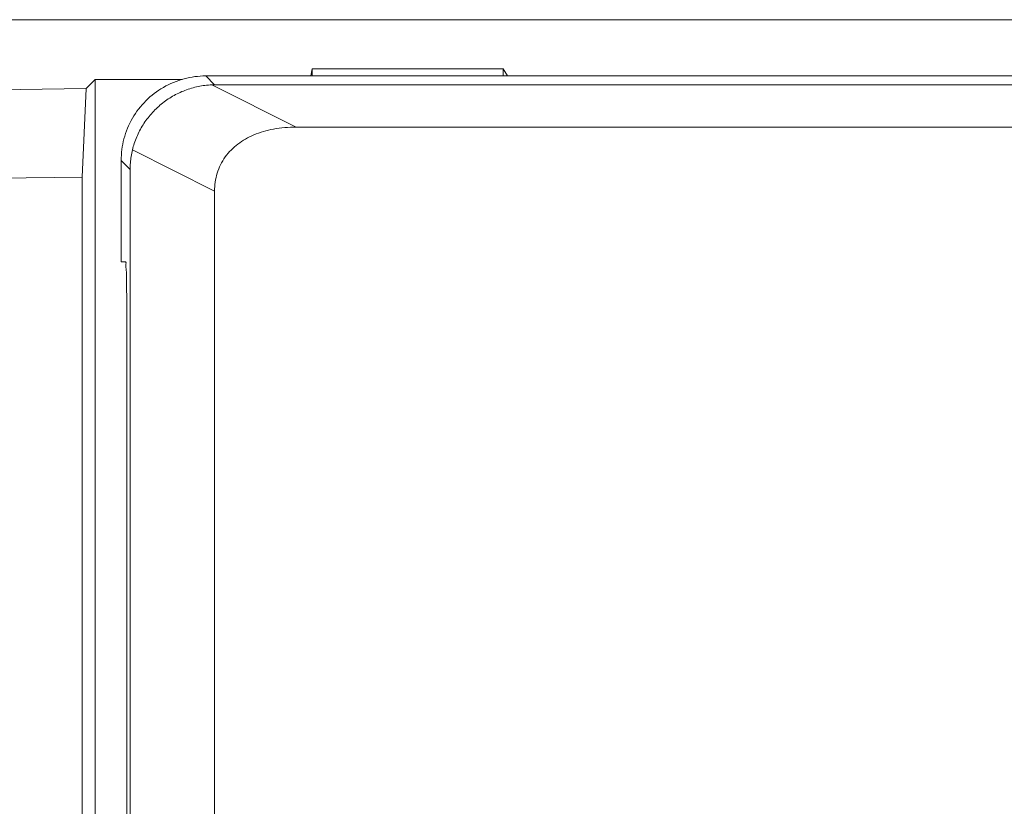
# Model space of a CAD drawing. Header units: millimetres. Extents: x -641 to 119, y -160 to 916.
# Tile 37 of 63: x -456 to -444, y 568 to 577. Entities that reach past the tile are written whole.
import ezdxf

# ---------------------------------------------------------------- set-up
doc = ezdxf.new("R2010")
doc.units = ezdxf.units.MM
doc.header["$LTSCALE"] = 32.67
doc.layers.get('0').update_dxf_attribs({"linetype": 'CONTINUOUS'})

msp = doc.modelspace()

# ---------------------------------------------------------------- linework, layer by layer
at = {"color": 7, "linetype": 'Continuous', "lineweight": 0}
for p, q in [((-375.664, 577.061), (-463.801, 577.061)), ((-452.482, 576.48), (-452.499, 576.396)), ((-452.482, 576.48), (-452.482, 576.396)), ((-450.224, 576.48), (-452.482, 576.48)), ((-450.224, 576.48), (-450.224, 576.396)), ((-450.224, 576.48), (-450.173, 576.396)), ((-455.156, 576.247), (-455.049, 576.353)), ((-455.049, 542.796), (-455.049, 576.353)), ((-454.02, 576.353), (-455.049, 576.353)), ((-453.637, 576.29), (-453.742, 576.396)), ((-411.542, 576.396), (-453.742, 576.396)), ((-452.673, 575.79), (-453.67, 576.29)), ((-411.647, 576.29), (-453.637, 576.29)), ((-460.419, 576.179), (-455.156, 576.247)), ((-455.156, 576.247), (-455.202, 575.199)), ((-412.611, 575.79), (-452.673, 575.79)), ((-453.637, 575.034), (-454.609, 575.521)), ((-454.742, 574.196), (-454.742, 575.396)), ((-454.636, 575.291), (-454.742, 575.396)), ((-454.636, 575.291), (-454.636, 542.935)), ((-460.268, 575.133), (-455.202, 575.199)), ((-455.202, 542.643), (-455.202, 575.199)), ((-453.637, 575.034), (-453.637, 542.944)), ((-454.689, 574.196), (-454.742, 574.196)), ((-454.676, 573.696), (-454.676, 542.922))]:
    msp.add_line(p, q, dxfattribs=at)
for points, start_tangent, end_tangent in [([(-454.742, 575.396), (-454.709, 575.652), (-454.608, 575.896), (-454.449, 576.103), (-454.243, 576.261), (-453.998, 576.362), (-453.742, 576.396)], (0, 1), (1, 0)), ([(-453.67, 576.29), (-453.831, 576.271), (-453.987, 576.225), (-454.133, 576.156), (-454.267, 576.063), (-454.385, 575.949), (-454.483, 575.818), (-454.558, 575.674), (-454.609, 575.521)], (-0.999393, -0.034826), (-0.238344, -0.971181)), ([(-453.67, 576.29), (-453.659, 576.29), (-453.648, 576.29), (-453.637, 576.29)], (0.999393, 0.034826), (1, 0)), ([(-452.673, 575.79), (-452.94, 575.767), (-453.173, 575.698), (-453.361, 575.59), (-453.51, 575.439), (-453.606, 575.245), (-453.637, 575.034)], (-1, 0), (0, -1)), ([(-454.609, 575.521), (-454.624, 575.444), (-454.633, 575.368), (-454.636, 575.291)], (-0.238344, -0.971181), (0, -1)), ([(-454.689, 574.196), (-454.685, 574.171), (-454.682, 574.1), (-454.679, 573.99), (-454.677, 573.849), (-454.676, 573.696)], (1, 0), (0, -1))]:
    msp.add_spline(points, degree=3, dxfattribs=dict(at, start_tangent=start_tangent, end_tangent=end_tangent))

doc.saveas('drawing.dxf')
